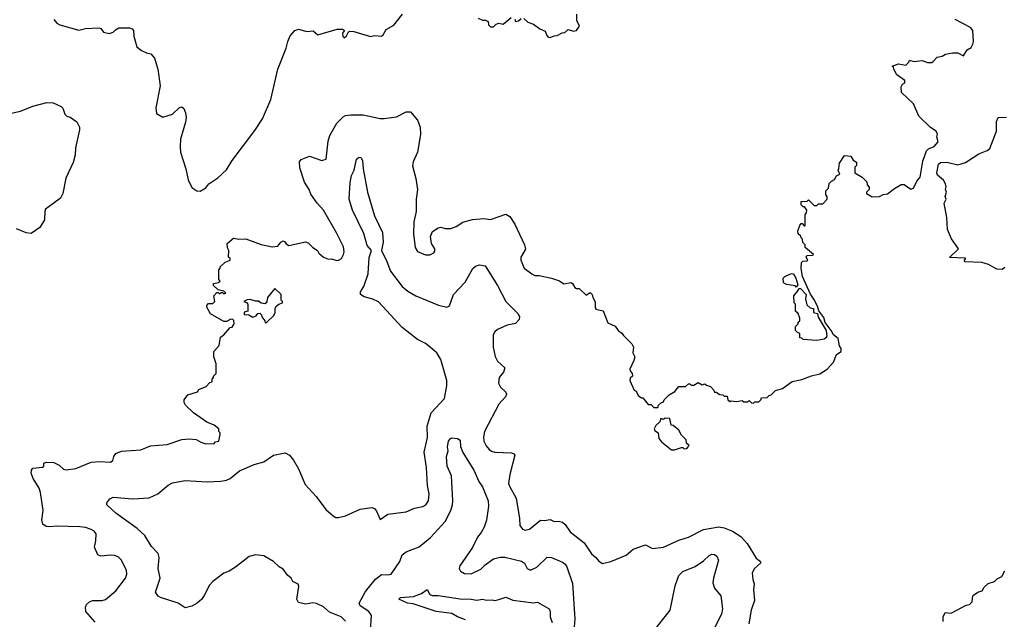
# Model space of a CAD drawing. Extents: x 1771496 to 1971148, y 471553 to 643630.
# Tile 75 of 256: x 1856709 to 1863830, y 498608 to 502942. Entities that reach past the tile are written whole.
import ezdxf

# ---------------------------------------------------------------- set-up
doc = ezdxf.new("R2010")
doc.units = 0

msp = doc.modelspace()

# ---------------------------------------------------------------- linework, layer by layer
at = {"layer": '0CON10XD'}
for points in [[(1856955, 502942.5), (1856977, 502917), (1857000, 502905), (1857137, 502867), (1857185, 502878.8), (1857283, 502883), (1857295, 502877.5), (1857315, 502852.5), (1857355, 502842.5), (1857385, 502852.5), (1857400.7, 502869.3), (1857425, 502882.5), (1857503.6, 502883.6), (1857522.5, 502875), (1857532.5, 502865), (1857533.6, 502823.6), (1857556.4, 502746.4), (1857589.3, 502719.3), (1857625, 502702.5), (1857656.4, 502696.4), (1857683.6, 502663.6), (1857708, 502585), (1857726, 502465), (1857693.8, 502305), (1857697.5, 502265), (1857745, 502237.5), (1857815, 502260), (1857865, 502307.5), (1857881.7, 502311.7), (1857895, 502300), (1857909.3, 502269.3), (1857913.3, 502235), (1857909.2, 502200.8), (1857871.7, 502078.3), (1857868.8, 502025), (1857871.2, 501985), (1857910, 501865), (1857927.5, 501785), (1857955, 501730), (1857990, 501705), (1858015, 501703.3), (1858055, 501726.7), (1858076.7, 501755), (1858141.4, 501798.6), (1858205, 501856), (1858244.6, 501925.4), (1858409.2, 502140.8), (1858464.5, 502225), (1858524.5, 502365), (1858576, 502584), (1858636.7, 502735), (1858648.6, 502785), (1858666.2, 502825), (1858700, 502865), (1858725, 502873.8), (1858785, 502856.7), (1858830.5, 502860.5), (1858865, 502833.3), (1859005, 502873.3), (1859043, 502873), (1859057.5, 502865), (1859043.3, 502845), (1859045, 502820), (1859055, 502810), (1859072.5, 502825), (1859087.5, 502855), (1859095, 502858.8), (1859125, 502856), (1859245, 502821.2), (1859275, 502826.7), (1859326.4, 502823.6), (1859338.3, 502831.7), (1859358.3, 502871.7), (1859415, 502902.5), (1859477, 502983)], [(1860355, 502950), (1860383, 502923), (1860425, 502910), (1860470, 502875), (1860508.3, 502858.3), (1860521.7, 502828.3), (1860530, 502815), (1860545, 502812.5), (1860573.6, 502826.4), (1860595, 502827.5), (1860633, 502847), (1860651.7, 502848.3), (1860675, 502870), (1860715, 502860), (1860736.4, 502863.6), (1860756.7, 502895), (1860737.5, 502935), (1860738.3, 502981.7)], [(1858906.2, 501565), (1858860, 501615), (1858815, 501680), (1858802, 501715), (1858768.3, 501768.3), (1858735, 501872.5), (1858732, 501915), (1858745, 501931.2), (1858804.2, 501955.8), (1858895, 501923.8), (1858925, 501933.3), (1858940.6, 502065), (1858951.4, 502105), (1859002.9, 502195), (1859049.1, 502240.9), (1859065, 502248.9), (1859105, 502253.3), (1859193.4, 502253.4), (1859315, 502228.1), (1859345, 502227.1), (1859435, 502239.4), (1859505, 502275.7), (1859535, 502276.2), (1859586.2, 502216.2), (1859604.4, 502164.4), (1859606.8, 502113.2), (1859585.6, 501985), (1859554.5, 501915.5), (1859550, 501885), (1859574.3, 501794.3), (1859586.7, 501715), (1859576.1, 501643.9), (1859576, 501555), (1859560.7, 501480.7), (1859556, 501395), (1859570, 501295), (1859585, 501267.5), (1859645, 501242), (1859675, 501243.3), (1859703, 501257), (1859711.7, 501268.3), (1859712.5, 501285), (1859687.5, 501325), (1859680, 501375), (1859695, 501410), (1859735, 501437.5), (1859755, 501442.5), (1859785, 501432.5), (1859826.1, 501433.9), (1859865, 501448), (1859915, 501477.5), (1859985, 501498.6), (1860065, 501505.7), (1860115, 501498), (1860225, 501536), (1860255, 501520), (1860290, 501465), (1860360, 501315), (1860366.4, 501283.6), (1860333.9, 501226.1), (1860333.3, 501205), (1860356.7, 501145), (1860412.5, 501105), (1860435, 501093.3), (1860465, 501093.3), (1860555, 501073.3), (1860613.6, 501053.6), (1860645, 501032.5), (1860695, 501042.5), (1860706.4, 501036.4), (1860725, 501007.5), (1860735, 501000), (1860755, 501000), (1860805, 500950), (1860835, 500970), (1860850, 500955), (1860853, 500933), (1860871.7, 500901.7), (1860870, 500865), (1860875, 500850), (1860928.3, 500838.3), (1860961.7, 500751.7), (1861016.4, 500726.4), (1861037.5, 500695), (1861065, 500677.5), (1861075, 500660), (1861135, 500600), (1861147.5, 500575), (1861142.5, 500535), (1861157.5, 500505), (1861151.7, 500478.3), (1861122.5, 500415), (1861123.3, 500403.3), (1861137.5, 500385), (1861140, 500365), (1861125, 500350), (1861122.5, 500335), (1861152.5, 500265), (1861166.7, 500256.7), (1861182.5, 500225), (1861205, 500210), (1861215, 500210), (1861255, 500160), (1861275, 500160), (1861295, 500140), (1861325, 500140), (1861330, 500155), (1861350, 500175), (1861365, 500180), (1861370, 500195), (1861405, 500230), (1861446.4, 500253.6), (1861475, 500290), (1861525, 500290), (1861545, 500310), (1861555, 500310), (1861565, 500300), (1861585, 500300), (1861615, 500320), (1861645, 500302.5), (1861665, 500310), (1861675, 500300), (1861705, 500290), (1861730, 500265), (1861735, 500250), (1861745, 500250), (1861773, 500233), (1861795, 500230), (1861805, 500220), (1861825, 500220), (1861830, 500195), (1861845, 500182.5), (1861852.5, 500187.5), (1861896.7, 500183.3), (1861935, 500190), (1861945, 500180), (1861975, 500180), (1861985, 500190), (1862001.7, 500171.7), (1862015, 500170), (1862025, 500180), (1862055, 500180), (1862070, 500195), (1862075, 500210), (1862115, 500212.5), (1862130, 500225), (1862145, 500230), (1862175, 500262.5), (1862225, 500277.5), (1862295, 500327.5), (1862365, 500341.2), (1862435, 500368.8), (1862495, 500383.3), (1862550, 500415), (1862593.6, 500466.4), (1862617, 500523), (1862650, 500545), (1862650, 500565), (1862637.5, 500585), (1862628.3, 500638.3), (1862593.6, 500663.6), (1862577.5, 500695), (1862533.3, 500753.3), (1862525, 500790), (1862487.5, 500837.5), (1862482.5, 500865), (1862457.5, 500915), (1862427.5, 500957.5), (1862370, 501085), (1862360, 501145), (1862363, 501187), (1862373, 501197), (1862401.7, 501198.3), (1862410, 501205), (1862397.5, 501225), (1862401.7, 501238.3), (1862445, 501240), (1862450, 501245), (1862390, 501295), (1862390, 501315), (1862371.7, 501331.7), (1862370, 501355), (1862360, 501365), (1862358.3, 501378.3), (1862340, 501395), (1862337.5, 501415), (1862350, 501455), (1862361.7, 501468.3), (1862368.3, 501468.3), (1862385, 501450), (1862390, 501455), (1862390, 501535), (1862400, 501545), (1862402.5, 501565), (1862385, 501590), (1862375, 501590), (1862360, 501605), (1862361.7, 501628.3), (1862405, 501630), (1862415, 501640), (1862455, 501600), (1862475, 501600), (1862485, 501610), (1862518.3, 501611.7), (1862550, 501645), (1862550, 501665), (1862540, 501675), (1862540, 501705), (1862557.5, 501725), (1862563, 501757), (1862580, 501775), (1862603, 501787), (1862617, 501813), (1862640, 501825), (1862627.5, 501855), (1862633, 501867), (1862637.5, 501905), (1862675, 501960), (1862720, 501955), (1862737, 501927), (1862761.7, 501911.7), (1862761.7, 501888.3), (1862750, 501875), (1862750, 501835), (1862803, 501803), (1862835, 501770), (1862838.3, 501748.3), (1862851.7, 501731.7), (1862852.5, 501715), (1862832.5, 501695), (1862832.5, 501685), (1862875, 501662.5), (1862926.4, 501663.6), (1862955, 501677.5), (1862985, 501682.5), (1863035, 501722.5), (1863085, 501750), (1863105, 501750), (1863155, 501717.5), (1863172.5, 501725), (1863196.7, 501775), (1863221.2, 501805), (1863241.4, 501918.6), (1863266.9, 501993.1), (1863281.6, 502008.4), (1863322.5, 502025), (1863351.7, 502058.3), (1863342.5, 502095), (1863347.5, 502115), (1863336.4, 502136.4), (1863295, 502162.5), (1863212.5, 502245), (1863174.1, 502334.1), (1863087.5, 502415), (1863083, 502457), (1863093.6, 502476.4), (1863110, 502485), (1863111.7, 502501.7), (1863053.6, 502543.6), (1863030, 502585), (1863028.3, 502598.3), (1863020, 502605), (1863065, 502622.5), (1863117, 502613), (1863140, 502635), (1863145, 502650), (1863175, 502640), (1863235, 502647.5), (1863275, 502632.5), (1863305, 502632.5), (1863315, 502640), (1863345, 502670), (1863381.7, 502678.3), (1863405, 502692.5), (1863455, 502702.5), (1863495, 502702.5), (1863535, 502680), (1863562.5, 502725), (1863589.3, 502740.7), (1863601.2, 502765), (1863606, 502785), (1863601.2, 502865), (1863585.4, 502885.4), (1863475, 502943.3)], [(1860025, 502952.5), (1860055, 502937.5), (1860077.5, 502937.5), (1860098.3, 502928.3), (1860100, 502905), (1860115, 502890), (1860135, 502890), (1860155, 502910), (1860175, 502917.5), (1860205, 502910), (1860263, 502957)], [(1860290, 502945), (1860295, 502930), (1860317, 502933), (1860335, 502950)], [(1856605, 502255.6), (1856715, 502281.4), (1856803.6, 502316.4), (1856905, 502343.8), (1856951.7, 502341.7), (1857010, 502315), (1857021.7, 502301.7), (1857035, 502260), (1857050, 502245), (1857075, 502237.5), (1857123, 502203), (1857142.5, 502165), (1857142.5, 502145), (1857112.5, 502015), (1857110, 501965), (1857095, 501910), (1857043.6, 501796.4), (1857020, 501685), (1857005, 501652.5), (1856948.3, 501611.7)], [(1863835, 501150), (1863815, 501137.5), (1863775, 501139.2), (1863715, 501171.9), (1863666.4, 501186.4), (1863545, 501192.5), (1863543.3, 501205), (1863552.5, 501215), (1863545, 501218.8), (1863433.6, 501223.6), (1863497.5, 501285), (1863448.1, 501358.1), (1863419.8, 501425), (1863413.3, 501513.3), (1863394.3, 501615), (1863410, 501645), (1863402, 501665), (1863410.8, 501695), (1863403.8, 501715), (1863410, 501735), (1863405.7, 501755.7), (1863391.2, 501781.2), (1863347.7, 501817.7), (1863342, 501835), (1863355, 501896.7), (1863369.1, 501910.9), (1863415, 501912.8), (1863495, 501893.5), (1863549.3, 501910.7), (1863645, 501972.4), (1863705, 501997.1), (1863725, 502011.5), (1863774, 502136), (1863772.9, 502205), (1863785, 502236), (1863845, 502237.8)], [(1859066, 498595), (1859035, 498627.1), (1858950, 498660), (1858905, 498698.9), (1858855, 498721.9), (1858827.9, 498727.9), (1858775, 498718.6), (1858725, 498729.2), (1858713.1, 498755), (1858727.5, 498845), (1858721.9, 498861.9), (1858685, 498882.2), (1858672.5, 498905), (1858645, 498927.5), (1858615, 498970.5), (1858585, 498988.5), (1858545, 499026.9), (1858475, 499066.9), (1858415, 499074.4), (1858367.6, 499062.4), (1858269.2, 498985), (1858225, 498955.8), (1858185, 498941.2), (1858105, 498882.5), (1858082.9, 498855), (1858045.7, 498785), (1858025.6, 498755), (1857991.9, 498725), (1857955, 498704.4), (1857905, 498690), (1857855.4, 498725.4), (1857726.7, 498765), (1857711.2, 498775), (1857690.8, 498805), (1857724.5, 498905), (1857710, 498975), (1857717.9, 499055), (1857710.9, 499085), (1857662.9, 499135), (1857614.6, 499214.6), (1857558, 499265), (1857405, 499374.4), (1857338.8, 499435), (1857339.3, 499450.7), (1857360.7, 499479.3), (1857385, 499491.2), (1857525, 499477.8), (1857645, 499487.3), (1857708, 499515), (1857783, 499577), (1857814.4, 499595.6), (1857905, 499610.6), (1858065, 499601.5), (1858163.8, 499606.2), (1858205, 499614.3), (1858231.2, 499625), (1858298.3, 499681.7), (1858405, 499727.8), (1858473.6, 499746.4), (1858545.6, 499794.4), (1858628.3, 499811.7), (1858660, 499795), (1858689.4, 499759.4), (1858724.4, 499695), (1858772.4, 499582.4), (1858852.5, 499495), (1858921.9, 499401.9), (1858976.2, 499355), (1858995, 499344.3), (1859015, 499342.9), (1859065, 499357.1), (1859172.5, 499405), (1859255, 499416.2), (1859275, 499410), (1859290.5, 499390.5), (1859315, 499330), (1859371.5, 499368.5), (1859505, 499385.6), (1859565, 499410.6), (1859625, 499422.9), (1859645.8, 499435), (1859665.6, 499465), (1859670.6, 499515), (1859659.4, 499575), (1859651.5, 499705), (1859634.6, 499815.4), (1859657.9, 499922.1), (1859656.4, 500005), (1859685, 500100), (1859781.8, 500205), (1859798.9, 500295), (1859797.1, 500335), (1859755.8, 500485), (1859725.7, 500535), (1859665.7, 500585), (1859645, 500601.9), (1859585, 500631.5), (1859476.1, 500716.1), (1859302.9, 500902.9), (1859263, 500923), (1859199.1, 500939.1), (1859173.8, 500955), (1859174.2, 500975), (1859197.3, 501012.7), (1859228.9, 501105), (1859236.8, 501223.2), (1859252.9, 501275), (1859221, 501311), (1859197.3, 501397.3), (1859115, 501564.2), (1859092.5, 501645), (1859100, 501765), (1859109.2, 501815), (1859126.9, 501855), (1859144.6, 501935), (1859165, 501947.9), (1859175.7, 501945), (1859187.5, 501925), (1859192.5, 501865), (1859225.5, 501695), (1859275.5, 501525), (1859333.8, 501405), (1859337.3, 501335), (1859325.8, 501274.2), (1859365, 501193.3), (1859390, 501125), (1859474.6, 501014.6), (1859515, 500979.4), (1859573.8, 500945), (1859738.6, 500878.6), (1859797.5, 500865), (1859817.1, 500875), (1859846.9, 500955), (1859930.6, 501045), (1859987.3, 501142.7), (1860005, 501160), (1860035, 501170.8), (1860075, 501162), (1860165, 501020), (1860224.7, 500904.7), (1860314.2, 500815), (1860324, 500795), (1860321.2, 500775), (1860294.6, 500745.4), (1860235, 500733.8), (1860165, 500702.5), (1860145, 500687.1), (1860132.7, 500665), (1860133.9, 500575), (1860147, 500507), (1860165.6, 500475), (1860218.1, 500425), (1860208.6, 500395), (1860176.9, 500355), (1860172.2, 500315), (1860187.2, 500287.2), (1860225, 500250), (1860230, 500235), (1860221.9, 500215), (1860175, 500164), (1860070, 499965), (1860062.9, 499925), (1860066.4, 499896.4), (1860082.6, 499862.6), (1860105, 499835.7), (1860122.4, 499822.4), (1860145, 499815.5), (1860265, 499811.9), (1860283.3, 499805), (1860290, 499795), (1860253.6, 499655), (1860245, 499590), (1860253.3, 499565), (1860300.8, 499485), (1860324.1, 499335.9), (1860325.8, 499285.8), (1860345, 499260), (1860365, 499252.9), (1860395, 499260), (1860475, 499324.2), (1860505, 499321.4), (1860545, 499330.8), (1860575, 499316), (1860605, 499316.9), (1860635, 499309.4), (1860655, 499292.5), (1860690.9, 499240.9), (1860790.7, 499160.7), (1860845, 499081.2), (1860876.2, 499055), (1860897.3, 499027.3), (1860925, 499011.2), (1860985, 499026.7), (1861095, 499072), (1861146, 499114)], [(1856948.3, 501611.7), (1856896.4, 501573.6), (1856890, 501555), (1856887.5, 501495), (1856855, 501440), (1856793, 501397), (1856755, 501401.2), (1856685, 501430)], [(1857255, 498588.1), (1857188, 498665), (1857183.8, 498695), (1857193.3, 498715), (1857213.3, 498735), (1857235, 498744.2), (1857304.7, 498745.3), (1857328.8, 498751.2), (1857405, 498814.2), (1857473.8, 498905), (1857483.3, 498935), (1857481.7, 498961.7), (1857446.1, 499036.1), (1857420.7, 499060.7), (1857395, 499070), (1857365, 499071.2), (1857295, 499063.8), (1857273.3, 499075), (1857249.5, 499129.5), (1857260, 499175), (1857261.2, 499225), (1857246.7, 499245), (1857227, 499257), (1857185, 499272), (1857145, 499277.1), (1856975, 499280.6), (1856925, 499275.7), (1856900, 499280), (1856876, 499295), (1856870, 499325), (1856878.2, 499395), (1856860.6, 499525), (1856850, 499555), (1856805.8, 499625), (1856792, 499665), (1856793.3, 499685), (1856805, 499700), (1856875, 499708.8), (1856883.3, 499715), (1856884.3, 499735.7), (1856902.5, 499745), (1856955, 499741.1), (1856995, 499721.9), (1857025, 499694.3), (1857045, 499688.6), (1857115, 499698.9), (1857225.5, 499744.5), (1857285, 499749.2), (1857365, 499743.3), (1857383.6, 499756.4), (1857390, 499785), (1857404.1, 499805.9), (1857445, 499823.8), (1857585, 499834), (1857655, 499862), (1857775, 499872), (1857881.7, 499908.3), (1857935, 499913.3), (1857985, 499907.5), (1858018.3, 499888.3), (1858055, 499877.5), (1858115, 499880), (1858125, 499890), (1858150, 499895), (1858160, 499945), (1858160, 499955), (1858150, 499965), (1858150, 499985), (1858115, 500012.5), (1858063, 500033), (1857965, 500100), (1857907.5, 500155), (1857897.5, 500175), (1857897.5, 500195), (1857925, 500230), (1857995, 500252.5), (1858005, 500270), (1858058.3, 500291.7), (1858085, 500320), (1858100, 500325), (1858100, 500345), (1858110, 500355), (1858110, 500365), (1858130, 500385), (1858130, 500455), (1858112.5, 500505), (1858112.5, 500545), (1858151.7, 500588.3), (1858161.7, 500648.3), (1858186.4, 500663.6), (1858231.7, 500718.3), (1858245, 500720), (1858260, 500745), (1858257, 500767), (1858250, 500775), (1858235, 500777.5), (1858205, 500760), (1858185, 500760), (1858090, 500815), (1858062.5, 500865), (1858063, 500877), (1858075, 500890), (1858105, 500890), (1858120, 500905), (1858112.5, 500945), (1858135, 500970), (1858145, 500970), (1858155, 500960), (1858165, 500970), (1858175, 500970), (1858185, 500960), (1858200, 500965), (1858185, 500980), (1858145, 500990), (1858111.7, 501021.7), (1858110, 501035), (1858147, 501043), (1858158.3, 501051.7), (1858150, 501065), (1858150, 501135), (1858160, 501145), (1858160, 501155), (1858195, 501190), (1858230, 501205), (1858230, 501215), (1858220, 501225), (1858222.5, 501275), (1858213, 501293), (1858210, 501325), (1858255, 501362.5), (1858295, 501356.7), (1858345, 501358.8), (1858455, 501316.7), (1858535, 501301.2), (1858575.9, 501304.1), (1858596.7, 501333.3), (1858615, 501342.5), (1858625, 501340), (1858635, 501322.5), (1858655, 501310), (1858775, 501337.5), (1858795, 501330), (1858830, 501295), (1858863, 501273), (1858872.5, 501255), (1858905, 501226.7), (1858941.7, 501211.7), (1858965, 501213.3), (1859001.7, 501201.7), (1859015, 501203.8), (1859036.7, 501215), (1859052, 501245), (1859055.7, 501265), (1859049.7, 501299.7), (1859001.2, 501401.2), (1858906.2, 501565)], [(1862325, 501010), (1862317.5, 501017.5), (1862255, 501027.5), (1862240, 501035), (1862233, 501043), (1862230, 501075), (1862243, 501087), (1862278.3, 501101.7), (1862295, 501107.5), (1862305, 501102.5), (1862323.3, 501075), (1862337.5, 501025), (1862325, 501010)], [(1858485, 500750), (1858495, 500752.5), (1858546.7, 500805), (1858556.2, 500825), (1858556.7, 500855), (1858565, 500872.5), (1858583, 500887), (1858610, 500895), (1858610, 500905), (1858600, 500915), (1858600, 500955), (1858555, 501000), (1858500, 500935), (1858497.5, 500905), (1858485, 500887.5), (1858455, 500892.5), (1858437, 500907), (1858415, 500907.5), (1858375, 500920), (1858353, 500917), (1858330, 500905), (1858348.3, 500898.3), (1858360, 500885), (1858360, 500835), (1858331.7, 500828.3), (1858331.7, 500811.7), (1858365, 500810), (1858395, 500792.5), (1858418.3, 500801.7), (1858431.7, 500818.3), (1858445, 500820), (1858458.3, 500808.3), (1858460, 500795), (1858482.5, 500765), (1858485, 500750)], [(1862475, 500623.3), (1862375, 500630), (1862365, 500640), (1862351.7, 500641.7), (1862350, 500675), (1862335, 500680), (1862320, 500695), (1862320, 500725), (1862340, 500745), (1862340, 500755), (1862350, 500765), (1862350, 500785), (1862338.3, 500818.3), (1862320, 500835), (1862320, 500885), (1862310, 500895), (1862307.5, 500945), (1862340, 500985), (1862345, 501000), (1862355, 501000), (1862397, 500957), (1862392.5, 500925), (1862401.7, 500881.7), (1862425, 500860), (1862450, 500855), (1862450, 500825), (1862478.3, 500818.3), (1862483, 500793), (1862542.5, 500695), (1862547.5, 500655), (1862538.3, 500641.7), (1862527, 500633), (1862475, 500623.3)], [(1861445, 499832.5), (1861495, 499850), (1861505, 499850), (1861515, 499840), (1861535, 499842.5), (1861550, 499865), (1861531.7, 499881.7), (1861530, 499905), (1861495, 499940), (1861476.4, 499976.4), (1861435, 500010), (1861421.7, 500011.7), (1861410, 500060), (1861378.3, 500061.7), (1861365, 500052.5), (1861345, 500060), (1861337.5, 500035), (1861310.7, 500009.3), (1861297.5, 499985), (1861303.3, 499973.3), (1861327, 499957), (1861332.5, 499915), (1861350.7, 499890.7), (1861423.9, 499833.9), (1861445, 499832.5)], [(1859547.6, 499112.4), (1859597.2, 499132.8), (1859680.6, 499199.4), (1859785, 499314.4), (1859827.7, 499395), (1859839.3, 499435), (1859840.9, 499465), (1859832.5, 499645), (1859801.5, 499715), (1859795.4, 499785), (1859808, 499825), (1859802.9, 499855), (1859809.5, 499895), (1859824.3, 499915), (1859835, 499918.8), (1859874.7, 499914.7), (1859893.9, 499903.9), (1859897.6, 499857.6), (1859913.4, 499813.4), (1859994.4, 499685), (1860030.6, 499605), (1860056.9, 499565), (1860097.8, 499465), (1860099.5, 499425), (1860084.5, 499325), (1860068.9, 499275), (1860045.6, 499235), (1860018.9, 499201.1), (1859983.6, 499126.4), (1859892, 498995), (1859888, 498975), (1859896.2, 498955), (1859925, 498938.6), (1859975, 498936.9), (1860045, 498970.8), (1860075, 499001.2), (1860134.5, 499045.5), (1860185, 499057.8), (1860217.2, 499057.2), (1860338.7, 499028.7), (1860360, 499015), (1860378.8, 498975), (1860404.4, 498964.4), (1860449.2, 498985), (1860525, 499057.1), (1860555, 499055.5), (1860635, 499021.9), (1860655, 499006), (1860666.8, 498986.8), (1860706.9, 498866.9), (1860722.8, 498612.8), (1860719.1, 498555)], [(1861146, 499114), (1861235, 499146.2), (1861285, 499121.2), (1861365, 499128.8), (1861475, 499180.5), (1861545, 499203.1), (1861655, 499256.7), (1861765, 499275.6), (1861805, 499269.4), (1861865, 499245.5), (1861925, 499205.6), (1861970.6, 499155), (1862035, 499051.2), (1862066.2, 499025), (1862065.8, 499014.2), (1862024.2, 498975), (1862007.5, 498945), (1862012, 498895), (1862021.2, 498865), (1862016.2, 498823.8), (1862024.4, 498745), (1862000, 498675), (1861981.9, 498575)], [(1859245.4, 498525.4), (1859252.8, 498635), (1859233.6, 498665), (1859172.2, 498705), (1859164.7, 498725), (1859210.6, 498809.4), (1859282, 498898), (1859325, 498932.1), (1859371.3, 498928.7), (1859395.4, 498934.6), (1859458.1, 499025), (1859476, 499075), (1859504.4, 499095.6), (1859547.6, 499112.4)], [(1861280.5, 498505), (1861412.7, 498675), (1861448.9, 498851.1), (1861475, 498924.2), (1861505, 498954.2), (1861595, 498990), (1861655, 499030.8), (1861695, 499069.2), (1861715, 499079.2), (1861735, 499075.8), (1861751.2, 499065), (1861762.5, 499035), (1861725.6, 498905), (1861721.3, 498871.3), (1861734.3, 498834.3), (1861778.8, 498778.8), (1861792.9, 498685), (1861785.5, 498644.5), (1861723.2, 498526.8)], [(1863387, 498593), (1863386.7, 498625), (1863401.7, 498658.3), (1863445, 498653.3), (1863555, 498710), (1863577.5, 498715), (1863597.5, 498735), (1863603, 498777), (1863610, 498785), (1863643, 498807), (1863670, 498815), (1863685, 498840), (1863713.8, 498866.2), (1863758.3, 498881.7), (1863779.3, 498900.7), (1863812.3, 498917.7), (1863835, 498957.5)], [(1859932, 498605), (1859875.3, 498625.3), (1859835, 498650), (1859721.2, 498665), (1859555, 498720.8), (1859514.2, 498724.2), (1859450, 498755), (1859463.9, 498766.1), (1859557.5, 498772.5), (1859615, 498795.8), (1859655, 498822.5), (1859675, 498786.7), (1859691.2, 498781.2), (1859735, 498780), (1859895, 498755.4), (1859975, 498754.7), (1860015, 498747.2), (1860055, 498754.5), (1860085, 498745.6), (1860125, 498748.9), (1860145, 498744.4), (1860175, 498752.2), (1860225, 498767.5), (1860275, 498746.9), (1860425, 498728.1), (1860455, 498732.5), (1860539.2, 498685), (1860546.7, 498665), (1860544.6, 498625), (1860560.6, 498585)]]:
    msp.add_lwpolyline(points, dxfattribs=at)

doc.saveas('drawing.dxf')
